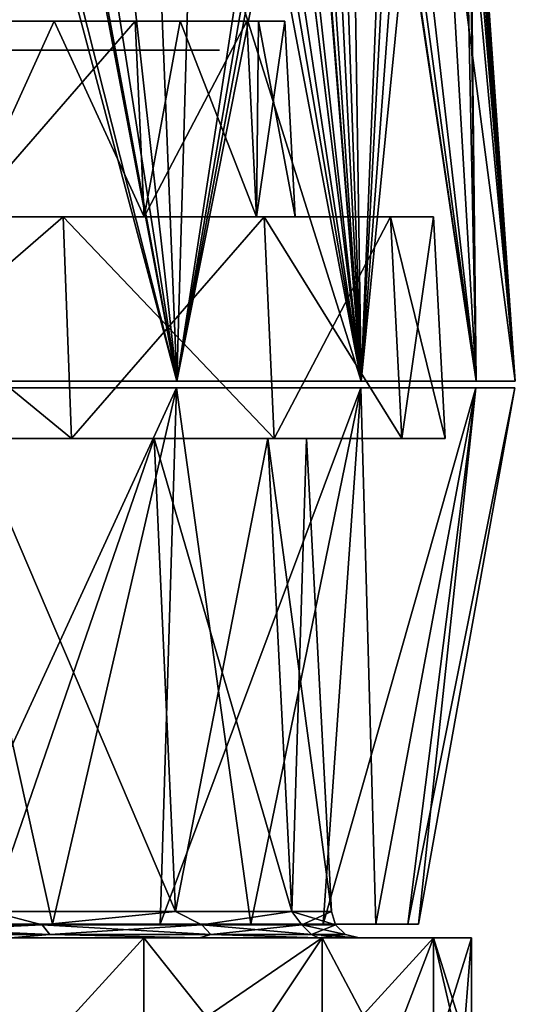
# Model space of a CAD drawing. Header units: millimetres. Extents: x -54 to 54, y -60 to 48.
# Tile 28 of 60: x 15 to 24, y -1 to 17. Entities that reach past the tile are written whole.
import ezdxf

# ---------------------------------------------------------------- set-up
doc = ezdxf.new("R2010")
doc.units = ezdxf.units.MM
doc.header["$LTSCALE"] = 41.718519
for name, color, linetype in [('236', 7, 'CONTINUOUS'), ('267', 7, 'CONTINUOUS'), ('268', 7, 'CONTINUOUS'), ('269', 7, 'CONTINUOUS'), ('30', 7, 'CONTINUOUS'), ('32', 7, 'CONTINUOUS'), ('33', 7, 'CONTINUOUS'), ('34', 7, 'CONTINUOUS'), ('37', 7, 'CONTINUOUS'), ('38', 7, 'CONTINUOUS'), ('39', 7, 'CONTINUOUS'), ('40', 7, 'CONTINUOUS'), ('41', 7, 'CONTINUOUS'), ('53', 7, 'CONTINUOUS'), ('54', 7, 'CONTINUOUS')]:
    doc.layers.add(name, color=color, linetype=linetype)

msp = doc.modelspace()

# ---------------------------------------------------------------- linework, layer by layer
at = {"layer": '236', "linetype": 'Continuous'}
for points in [[(15.533, 16, 10.942), (12, 16, 14.731), (15.5, 16), (15.533, 16, 10.942)], [(15.5, 16), (12, 16, 14.731), (15.299, 16, 0.75), (15.5, 16)], [(13.856, 16, -13), (16.852, 16, -8.775), (14, 16, -6.798), (13.856, 16, -13)], [(14, 16, -1.5), (16.852, 16, -8.775), (14.75, 16, -1.299), (14, 16, -1.5)], [(16.852, 16, -8.775), (14, 16, -1.5), (14, 16, -6.798), (16.852, 16, -8.775)], [(14.75, 16, -1.299), (16.852, 16, -8.775), (15.299, 16, -0.75), (14.75, 16, -1.299)], [(15.299, 16, -0.75), (16.852, 16, -8.775), (15.5, 16), (15.299, 16, -0.75)], [(16.852, 16, -8.775), (15.533, 16, 10.942), (15.5, 16), (16.852, 16, -8.775)], [(17.911, 16, 6.341), (15.533, 16, 10.942), (16.852, 16, -8.775), (17.911, 16, 6.341)], [(18.596, 16, -3.898), (17.911, 16, 6.341), (16.852, 16, -8.775), (18.596, 16, -3.898)], [(18.958, 16, 1.269), (17.911, 16, 6.341), (18.596, 16, -3.898), (18.958, 16, 1.269)]]:
    msp.add_3dface(points, dxfattribs=at)
at = {"layer": '267', "linetype": 'Continuous'}
for points in [[(-13.349, 0, 19.34), (17.59, 0, 15.583), (2.277, 0, 15.837), (-13.349, 0, 19.34)], [(13.349, 0, 19.34), (17.59, 0, 15.583), (-13.349, 0, 19.34), (13.349, 0, 19.34)], [(6.647, 0, -14.554), (17.59, 0, -15.583), (2.277, 0, -15.837), (6.647, 0, -14.554)], [(17.59, 0, -15.583), (13.349, 0, -19.34), (2.277, 0, -15.837), (17.59, 0, -15.583)], [(2.277, 0, 15.837), (17.59, 0, 15.583), (6.647, 0, 14.554), (2.277, 0, 15.837)], [(17.59, 0, 15.583), (20.808, 0, 10.921), (6.647, 0, 14.554), (17.59, 0, 15.583)], [(10.478, 0, -12.092), (17.59, 0, -15.583), (6.647, 0, -14.554), (10.478, 0, -12.092)], [(6.647, 0, 14.554), (20.808, 0, 10.921), (10.478, 0, 12.092), (6.647, 0, 14.554)], [(13.46, 0, -8.65), (20.808, 0, -10.921), (10.478, 0, -12.092), (13.46, 0, -8.65)], [(20.808, 0, -10.921), (17.59, 0, -15.583), (10.478, 0, -12.092), (20.808, 0, -10.921)], [(10.478, 0, 12.092), (20.808, 0, 10.921), (13.46, 0, 8.65), (10.478, 0, 12.092)], [(15.352, 0, -4.508), (22.817, 0, -5.624), (13.46, 0, -8.65), (15.352, 0, -4.508)], [(20.808, 0, 10.921), (22.817, 0, 5.624), (13.46, 0, 8.65), (20.808, 0, 10.921)], [(13.46, 0, 8.65), (22.817, 0, 5.624), (15.352, 0, 4.508), (13.46, 0, 8.65)], [(22.817, 0, -5.624), (20.808, 0, -10.921), (13.46, 0, -8.65), (22.817, 0, -5.624)], [(16, 0), (22.817, 0, -5.624), (15.352, 0, -4.508), (16, 0)], [(22.817, 0, 5.624), (23.5, 0), (15.352, 0, 4.508), (22.817, 0, 5.624)], [(23.5, 0), (16, 0), (15.352, 0, 4.508), (23.5, 0)], [(23.5, 0), (22.817, 0, -5.624), (16, 0), (23.5, 0)]]:
    msp.add_3dface(points, dxfattribs=at)
at = {"layer": '268', "linetype": 'Continuous'}
for points in [[(15.583, -2.2, 17.59), (13.349, 0, 19.34), (13.348, -2.2, 19.341), (15.583, -2.2, 17.59)], [(17.59, 0, 15.583), (13.349, 0, 19.34), (15.583, -2.2, 17.59), (17.59, 0, 15.583)], [(17.59, -2.2, 15.583), (17.59, 0, 15.583), (15.583, -2.2, 17.59), (17.59, -2.2, 15.583)], [(19.341, -2.2, 13.349), (17.59, 0, 15.583), (17.59, -2.2, 15.583), (19.341, -2.2, 13.349)], [(20.808, 0, 10.921), (17.59, 0, 15.583), (19.341, -2.2, 13.349), (20.808, 0, 10.921)], [(20.809, -2.2, 10.919), (20.808, 0, 10.921), (19.341, -2.2, 13.349), (20.809, -2.2, 10.919)], [(21.974, -2.2, 8.331), (20.808, 0, 10.921), (20.809, -2.2, 10.919), (21.974, -2.2, 8.331)], [(22.817, 0, 5.624), (20.808, 0, 10.921), (21.974, -2.2, 8.331), (22.817, 0, 5.624)], [(22.818, -2.2, 5.622), (22.817, 0, 5.624), (21.974, -2.2, 8.331), (22.818, -2.2, 5.622)], [(23.329, -2.2, 2.831), (22.817, 0, 5.624), (22.818, -2.2, 5.622), (23.329, -2.2, 2.831)], [(23.5, -2.2), (22.817, 0, 5.624), (23.329, -2.2, 2.831), (23.5, -2.2)], [(23.5, 0), (22.817, 0, 5.624), (23.5, -2.2), (23.5, 0)]]:
    msp.add_3dface(points, dxfattribs=at)
at = {"layer": '269', "linetype": 'Continuous'}
for points in [[(13.348, -2.2, -19.341), (13.349, 0, -19.34), (15.583, -2.2, -17.59), (13.348, -2.2, -19.341)], [(13.349, 0, -19.34), (17.59, 0, -15.583), (15.583, -2.2, -17.59), (13.349, 0, -19.34)], [(15.583, -2.2, -17.59), (17.59, 0, -15.583), (17.59, -2.2, -15.583), (15.583, -2.2, -17.59)], [(17.59, 0, -15.583), (20.808, 0, -10.921), (17.59, -2.2, -15.583), (17.59, 0, -15.583)], [(17.59, -2.2, -15.583), (20.808, 0, -10.921), (19.341, -2.2, -13.349), (17.59, -2.2, -15.583)], [(19.341, -2.2, -13.349), (20.808, 0, -10.921), (20.809, -2.2, -10.919), (19.341, -2.2, -13.349)], [(20.808, 0, -10.921), (22.817, 0, -5.624), (20.809, -2.2, -10.919), (20.808, 0, -10.921)], [(20.809, -2.2, -10.919), (22.817, 0, -5.624), (21.974, -2.2, -8.331), (20.809, -2.2, -10.919)], [(21.974, -2.2, -8.331), (22.817, 0, -5.624), (22.818, -2.2, -5.622), (21.974, -2.2, -8.331)], [(22.817, 0, -5.624), (23.5, 0), (22.818, -2.2, -5.622), (22.817, 0, -5.624)], [(22.818, -2.2, -5.622), (23.5, 0), (23.329, -2.2, -2.831), (22.818, -2.2, -5.622)], [(23.5, 0), (23.5, -2.2), (23.329, -2.2, -2.831), (23.5, 0)]]:
    msp.add_3dface(points, dxfattribs=at)
at = {"layer": '30', "color": 7, "linetype": 'Continuous', "true_color": 0xe0f2ff}
for points in [[(20.069, 38.702, 9.665), (19.557, 38.702, 10.663), (21.511, 10.038, 11.29), (20.069, 38.702, 9.665)], [(19.557, 38.702, 10.663), (19.912, 30.259, 11.248), (21.511, 10.038, 11.29), (19.557, 38.702, 10.663)], [(21.951, 20.964, 8.457), (20.069, 38.702, 9.665), (21.511, 10.038, 11.29), (21.951, 20.964, 8.457)], [(22.247, 38.702, 1.122), (22.821, 30.259, 1.495), (24.293, 10.038), (22.247, 38.702, 1.122)], [(22.268, 38.702, 0.561), (22.247, 38.702, 1.122), (24.293, 10.038), (22.268, 38.702, 0.561)], [(22.275, 38.702), (22.268, 38.702, 0.561), (24.293, 10.038), (22.275, 38.702)], [(18.184, 10.038, 16.109), (13.059, 30.308, 18.77), (13.8, 10.038, 19.993), (18.184, 10.038, 16.109)], [(16.108, 20.964, 17.143), (13.059, 30.308, 18.77), (18.184, 10.038, 16.109), (16.108, 20.964, 17.143)], [(19.912, 30.259, 11.248), (20.298, 20.964, 11.89), (21.511, 10.038, 11.29), (19.912, 30.259, 11.248)], [(22.821, 30.259, 1.495), (23.447, 20.964, 1.905), (24.293, 10.038), (22.821, 30.259, 1.495)], [(16.276, 20.343, 17.045), (16.108, 20.964, 17.143), (18.184, 10.038, 16.109), (16.276, 20.343, 17.045)], [(20.298, 20.964, 11.89), (20.238, 20.336, 12.078), (21.511, 10.038, 11.29), (20.298, 20.964, 11.89)], [(23.587, 10.038, 5.814), (21.951, 20.964, 8.457), (21.511, 10.038, 11.29), (23.587, 10.038, 5.814)], [(22.059, 20.343, 8.296), (21.951, 20.964, 8.457), (23.587, 10.038, 5.814), (22.059, 20.343, 8.296)], [(23.447, 20.964, 1.905), (23.474, 20.336, 2.101), (24.293, 10.038), (23.447, 20.964, 1.905)], [(16.636, 19.891, 16.739), (16.276, 20.343, 17.045), (18.184, 10.038, 16.109), (16.636, 19.891, 16.739)], [(20.238, 20.336, 12.078), (20.017, 19.887, 12.5), (21.511, 10.038, 11.29), (20.238, 20.336, 12.078)], [(22.251, 19.891, 7.863), (22.059, 20.343, 8.296), (23.587, 10.038, 5.814), (22.251, 19.891, 7.863)], [(23.474, 20.336, 2.101), (23.459, 19.887, 2.577), (24.293, 10.038), (23.474, 20.336, 2.101)], [(17.102, 19.721, 16.28), (16.636, 19.891, 16.739), (18.184, 10.038, 16.109), (17.102, 19.721, 16.28)], [(20.017, 19.887, 12.5), (19.858, 19.764, 12.767), (21.511, 10.038, 11.29), (20.017, 19.887, 12.5)], [(22.472, 19.721, 7.247), (22.251, 19.891, 7.863), (23.587, 10.038, 5.814), (22.472, 19.721, 7.247)], [(23.459, 19.887, 2.577), (23.391, 19.721, 3.221), (24.293, 10.038), (23.459, 19.887, 2.577)], [(18.46, 19.721, 14.722), (17.102, 19.721, 16.28), (18.184, 10.038, 16.109), (18.46, 19.721, 14.722)], [(21.511, 10.038, 11.29), (18.46, 19.721, 14.722), (18.184, 10.038, 16.109), (21.511, 10.038, 11.29)], [(19.677, 19.721, 13.051), (18.46, 19.721, 14.722), (21.511, 10.038, 11.29), (19.677, 19.721, 13.051)], [(19.858, 19.764, 12.767), (19.677, 19.721, 13.051), (21.511, 10.038, 11.29), (19.858, 19.764, 12.767)], [(23.019, 19.721, 5.254), (22.472, 19.721, 7.247), (23.587, 10.038, 5.814), (23.019, 19.721, 5.254)], [(23.391, 19.721, 3.221), (23.019, 19.721, 5.254), (24.293, 10.038), (23.391, 19.721, 3.221)], [(24.293, 10.038), (23.019, 19.721, 5.254), (23.587, 10.038, 5.814), (24.293, 10.038)]]:
    msp.add_3dface(points, dxfattribs=at)
at = {"layer": '32', "color": 7, "linetype": 'Continuous', "true_color": 0xe0f2ff}
for points in [[(19.557, 38.702, -10.663), (21.511, 10.038, -11.29), (19.948, 29.397, -11.308), (19.557, 38.702, -10.663)], [(19.557, 38.702, -10.663), (20.069, 38.702, -9.665), (21.511, 10.038, -11.29), (19.557, 38.702, -10.663)], [(20.069, 38.702, -9.665), (20.53, 38.702, -8.642), (21.511, 10.038, -11.29), (20.069, 38.702, -9.665)], [(20.53, 38.702, -8.642), (21.208, 30.273, -8.555), (21.511, 10.038, -11.29), (20.53, 38.702, -8.642)], [(22.275, 38.702), (24.293, 10.038), (23.447, 20.964, -1.905), (22.275, 38.702)], [(21.208, 30.273, -8.555), (21.951, 20.964, -8.457), (21.511, 10.038, -11.29), (21.208, 30.273, -8.555)], [(20.298, 20.964, -11.89), (19.948, 29.397, -11.308), (21.511, 10.038, -11.29), (20.298, 20.964, -11.89)], [(20.24, 20.343, -12.075), (20.298, 20.964, -11.89), (21.511, 10.038, -11.29), (20.24, 20.343, -12.075)], [(21.951, 20.964, -8.457), (22.061, 20.336, -8.292), (21.511, 10.038, -11.29), (21.951, 20.964, -8.457)], [(23.447, 20.964, -1.905), (24.293, 10.038), (23.474, 20.343, -2.097), (23.447, 20.964, -1.905)], [(18.184, 10.038, -16.109), (20.24, 20.343, -12.075), (21.511, 10.038, -11.29), (18.184, 10.038, -16.109)], [(20.021, 19.891, -12.494), (20.24, 20.343, -12.075), (18.184, 10.038, -16.109), (20.021, 19.891, -12.494)], [(22.061, 20.336, -8.292), (22.254, 19.887, -7.856), (21.511, 10.038, -11.29), (22.061, 20.336, -8.292)], [(23.459, 19.891, -2.57), (23.474, 20.343, -2.097), (23.587, 10.038, -5.814), (23.459, 19.891, -2.57)], [(23.474, 20.343, -2.097), (24.293, 10.038), (23.587, 10.038, -5.814), (23.474, 20.343, -2.097)], [(19.862, 19.765, -12.761), (20.021, 19.891, -12.494), (18.184, 10.038, -16.109), (19.862, 19.765, -12.761)], [(22.254, 19.887, -7.856), (22.472, 19.721, -7.247), (21.511, 10.038, -11.29), (22.254, 19.887, -7.856)], [(23.391, 19.721, -3.221), (23.459, 19.891, -2.57), (23.587, 10.038, -5.814), (23.391, 19.721, -3.221)], [(15.35, 19.763, -17.937), (15.604, 19.721, -17.721), (13.8, 10.038, -19.993), (15.35, 19.763, -17.937)], [(13.8, 10.038, -19.993), (15.604, 19.721, -17.721), (18.184, 10.038, -16.109), (13.8, 10.038, -19.993)], [(15.604, 19.721, -17.721), (17.794, 19.721, -15.52), (18.184, 10.038, -16.109), (15.604, 19.721, -17.721)], [(17.794, 19.721, -15.52), (19.677, 19.721, -13.051), (18.184, 10.038, -16.109), (17.794, 19.721, -15.52)], [(19.677, 19.721, -13.051), (19.862, 19.765, -12.761), (18.184, 10.038, -16.109), (19.677, 19.721, -13.051)], [(21.511, 10.038, -11.29), (22.472, 19.721, -7.247), (23.587, 10.038, -5.814), (21.511, 10.038, -11.29)], [(22.472, 19.721, -7.247), (23.019, 19.721, -5.254), (23.587, 10.038, -5.814), (22.472, 19.721, -7.247)], [(23.019, 19.721, -5.254), (23.391, 19.721, -3.221), (23.587, 10.038, -5.814), (23.019, 19.721, -5.254)]]:
    msp.add_3dface(points, dxfattribs=at)
at = {"layer": '33', "color": 7, "linetype": 'Continuous', "true_color": 0xe0f2ff}
for points in [[(15.973, 16.526, -12.257), (12.941, 16.526, -15.424), (14.367, 13, -14.368), (15.973, 16.526, -12.257)], [(17.597, 13, -10.159), (15.973, 16.526, -12.257), (14.367, 13, -14.368), (17.597, 13, -10.159)], [(18.247, 16.526, -8.509), (15.973, 16.526, -12.257), (17.597, 13, -10.159), (18.247, 16.526, -8.509)], [(19.626, 13, -5.259), (18.247, 16.526, -8.509), (17.597, 13, -10.159), (19.626, 13, -5.259)], [(19.657, 16.526, -4.358), (18.247, 16.526, -8.509), (19.626, 13, -5.259), (19.657, 16.526, -4.358)], [(20.319, 13), (19.657, 16.526, -4.358), (19.626, 13, -5.259), (20.319, 13)], [(20.134, 16.526), (19.657, 16.526, -4.358), (20.319, 13), (20.134, 16.526)], [(14.516, 9, -14.516), (18.165, 0.474, -10.488), (17.778, 9, -10.264), (14.516, 9, -14.516)], [(14.832, 0.474, -14.832), (18.165, 0.474, -10.488), (14.516, 9, -14.516), (14.832, 0.474, -14.832)], [(17.778, 9, -10.264), (20.26, 0.474, -5.429), (19.829, 9, -5.313), (17.778, 9, -10.264)], [(18.165, 0.474, -10.488), (20.26, 0.474, -5.429), (17.778, 9, -10.264), (18.165, 0.474, -10.488)], [(20.26, 0.474, -5.429), (20.975, 0.474), (19.829, 9, -5.313), (20.26, 0.474, -5.429)], [(19.829, 9, -5.313), (20.975, 0.474), (20.528, 9), (19.829, 9, -5.313)]]:
    msp.add_3dface(points, dxfattribs=at)
at = {"layer": '34', "color": 7, "linetype": 'Continuous', "true_color": 0xe0f2ff}
for points in [[(14.237, 16.526, 14.237), (17.436, 16.526, 10.067), (14.367, 13, 14.368), (14.237, 16.526, 14.237)], [(14.367, 13, 14.368), (17.436, 16.526, 10.067), (17.597, 13, 10.159), (14.367, 13, 14.368)], [(17.436, 16.526, 10.067), (19.448, 16.526, 5.211), (17.597, 13, 10.159), (17.436, 16.526, 10.067)], [(17.597, 13, 10.159), (19.448, 16.526, 5.211), (19.626, 13, 5.259), (17.597, 13, 10.159)], [(19.448, 16.526, 5.211), (20.134, 16.526), (19.626, 13, 5.259), (19.448, 16.526, 5.211)], [(20.134, 16.526), (20.319, 13), (19.626, 13, 5.259), (20.134, 16.526)], [(17.778, 9, 10.264), (14.832, 0.474, 14.832), (14.516, 9, 14.516), (17.778, 9, 10.264)], [(18.165, 0.474, 10.488), (14.832, 0.474, 14.832), (17.778, 9, 10.264), (18.165, 0.474, 10.488)], [(19.829, 9, 5.313), (18.165, 0.474, 10.488), (17.778, 9, 10.264), (19.829, 9, 5.313)], [(20.26, 0.474, 5.429), (18.165, 0.474, 10.488), (19.829, 9, 5.313), (20.26, 0.474, 5.429)], [(20.528, 9), (20.26, 0.474, 5.429), (19.829, 9, 5.313), (20.528, 9)], [(20.528, 9), (20.975, 0.474), (20.26, 0.474, 5.429), (20.528, 9)]]:
    msp.add_3dface(points, dxfattribs=at)
at = {"layer": '37', "color": 7, "linetype": 'Continuous', "true_color": 0xe0f2ff}
for points in [[(13.796, 9.914, -19.987), (18.179, 9.914, -16.105), (13.724, 0.247, -17.886), (13.796, 9.914, -19.987)], [(13.724, 0.247, -17.886), (18.179, 9.914, -16.105), (15.941, 0.247, -15.941), (13.724, 0.247, -17.886)], [(15.941, 0.247, -15.941), (18.179, 9.914, -16.105), (17.886, 0.247, -13.724), (15.941, 0.247, -15.941)], [(18.179, 9.914, -16.105), (21.505, 9.914, -11.287), (17.886, 0.247, -13.724), (18.179, 9.914, -16.105)], [(17.886, 0.247, -13.724), (21.505, 9.914, -11.287), (19.524, 0.247, -11.272), (17.886, 0.247, -13.724)], [(19.524, 0.247, -11.272), (21.505, 9.914, -11.287), (20.828, 0.247, -8.627), (19.524, 0.247, -11.272)], [(21.505, 9.914, -11.287), (23.581, 9.914, -5.812), (20.828, 0.247, -8.627), (21.505, 9.914, -11.287)], [(20.828, 0.247, -8.627), (23.581, 9.914, -5.812), (21.776, 0.247, -5.835), (20.828, 0.247, -8.627)], [(21.776, 0.247, -5.835), (23.581, 9.914, -5.812), (22.352, 0.247, -2.943), (21.776, 0.247, -5.835)], [(23.581, 9.914, -5.812), (24.287, 9.914), (22.352, 0.247, -2.943), (23.581, 9.914, -5.812)], [(22.352, 0.247, -2.943), (24.287, 9.914), (22.544, 0.247), (22.352, 0.247, -2.943)]]:
    msp.add_3dface(points, dxfattribs=at)
at = {"layer": '38', "color": 7, "linetype": 'Continuous', "true_color": 0xe0f2ff}
for points in [[(15.941, 0.247, 15.941), (13.796, 9.914, 19.987), (13.724, 0.247, 17.886), (15.941, 0.247, 15.941)], [(18.179, 9.914, 16.105), (13.796, 9.914, 19.987), (15.941, 0.247, 15.941), (18.179, 9.914, 16.105)], [(17.886, 0.247, 13.724), (18.179, 9.914, 16.105), (15.941, 0.247, 15.941), (17.886, 0.247, 13.724)], [(19.524, 0.247, 11.272), (18.179, 9.914, 16.105), (17.886, 0.247, 13.724), (19.524, 0.247, 11.272)], [(21.505, 9.914, 11.287), (18.179, 9.914, 16.105), (19.524, 0.247, 11.272), (21.505, 9.914, 11.287)], [(20.828, 0.247, 8.627), (21.505, 9.914, 11.287), (19.524, 0.247, 11.272), (20.828, 0.247, 8.627)], [(21.776, 0.247, 5.835), (21.505, 9.914, 11.287), (20.828, 0.247, 8.627), (21.776, 0.247, 5.835)], [(23.581, 9.914, 5.812), (21.505, 9.914, 11.287), (21.776, 0.247, 5.835), (23.581, 9.914, 5.812)], [(22.352, 0.247, 2.943), (23.581, 9.914, 5.812), (21.776, 0.247, 5.835), (22.352, 0.247, 2.943)], [(22.544, 0.247), (23.581, 9.914, 5.812), (22.352, 0.247, 2.943), (22.544, 0.247)], [(22.544, 0.247), (24.287, 9.914), (23.581, 9.914, 5.812), (22.544, 0.247)]]:
    msp.add_3dface(points, dxfattribs=at)
at = {"layer": '39', "color": 7, "linetype": 'Continuous', "true_color": 0xe0f2ff}
for points in [[(11.409, 13, 19.762), (14.367, 13, 14.368), (16.135, 13, 16.135), (11.409, 13, 19.762)], [(16.135, 13, -16.135), (14.367, 13, -14.368), (11.409, 13, -19.762), (16.135, 13, -16.135)], [(14.367, 13, 14.368), (17.597, 13, 10.159), (16.135, 13, 16.135), (14.367, 13, 14.368)], [(17.597, 13, -10.159), (14.367, 13, -14.368), (16.135, 13, -16.135), (17.597, 13, -10.159)], [(17.597, 13, 10.159), (19.626, 13, 5.259), (16.135, 13, 16.135), (17.597, 13, 10.159)], [(16.135, 13, 16.135), (19.626, 13, 5.259), (19.762, 13, 11.409), (16.135, 13, 16.135)], [(19.762, 13, -11.409), (17.597, 13, -10.159), (16.135, 13, -16.135), (19.762, 13, -11.409)], [(19.626, 13, -5.259), (17.597, 13, -10.159), (19.762, 13, -11.409), (19.626, 13, -5.259)], [(19.626, 13, 5.259), (20.319, 13), (19.762, 13, 11.409), (19.626, 13, 5.259)], [(20.319, 13), (19.626, 13, -5.259), (19.762, 13, -11.409), (20.319, 13)], [(22.041, 13, 5.906), (19.762, 13, 11.409), (22.041, 13, -5.906), (22.041, 13, 5.906)], [(22.041, 13, -5.906), (20.319, 13), (19.762, 13, -11.409), (22.041, 13, -5.906)], [(19.762, 13, 11.409), (20.319, 13), (22.041, 13, -5.906), (19.762, 13, 11.409)], [(22.819, 13), (22.041, 13, 5.906), (22.041, 13, -5.906), (22.819, 13)]]:
    msp.add_3dface(points, dxfattribs=at)
at = {"layer": '40', "color": 7, "linetype": 'Continuous', "true_color": 0xe0f2ff}
for points in [[(16.135, 13, -16.135), (11.409, 13, -19.762), (16.283, 9, -16.283), (16.135, 13, -16.135)], [(16.283, 9, -16.283), (11.409, 13, -19.762), (11.514, 9, -19.943), (16.283, 9, -16.283)], [(11.409, 13, 19.762), (16.135, 13, 16.135), (11.514, 9, 19.943), (11.409, 13, 19.762)], [(11.514, 9, 19.943), (16.135, 13, 16.135), (16.283, 9, 16.283), (11.514, 9, 19.943)], [(19.762, 13, -11.409), (16.135, 13, -16.135), (19.943, 9, -11.514), (19.762, 13, -11.409)], [(19.943, 9, -11.514), (16.135, 13, -16.135), (16.283, 9, -16.283), (19.943, 9, -11.514)], [(16.135, 13, 16.135), (19.762, 13, 11.409), (16.283, 9, 16.283), (16.135, 13, 16.135)], [(16.283, 9, 16.283), (19.762, 13, 11.409), (19.943, 9, 11.514), (16.283, 9, 16.283)], [(22.041, 13, -5.906), (19.762, 13, -11.409), (22.244, 9, -5.96), (22.041, 13, -5.906)], [(22.244, 9, -5.96), (19.762, 13, -11.409), (19.943, 9, -11.514), (22.244, 9, -5.96)], [(19.762, 13, 11.409), (22.041, 13, 5.906), (19.943, 9, 11.514), (19.762, 13, 11.409)], [(19.943, 9, 11.514), (22.041, 13, 5.906), (22.244, 9, 5.96), (19.943, 9, 11.514)], [(22.041, 13, 5.906), (22.819, 13), (22.244, 9, 5.96), (22.041, 13, 5.906)], [(23.028, 9), (22.041, 13, -5.906), (22.244, 9, -5.96), (23.028, 9)], [(22.819, 13), (22.041, 13, -5.906), (23.028, 9), (22.819, 13)], [(22.244, 9, 5.96), (22.819, 13), (23.028, 9), (22.244, 9, 5.96)]]:
    msp.add_3dface(points, dxfattribs=at)
at = {"layer": '41', "color": 7, "linetype": 'Continuous', "true_color": 0xe0f2ff}
for points in [[(14.516, 9, -14.516), (16.283, 9, -16.283), (11.514, 9, -19.943), (14.516, 9, -14.516)], [(14.516, 9, 14.516), (11.514, 9, 19.943), (16.283, 9, 16.283), (14.516, 9, 14.516)], [(14.516, 9, -14.516), (17.778, 9, -10.264), (16.283, 9, -16.283), (14.516, 9, -14.516)], [(17.778, 9, 10.264), (14.516, 9, 14.516), (16.283, 9, 16.283), (17.778, 9, 10.264)], [(17.778, 9, -10.264), (19.829, 9, -5.313), (16.283, 9, -16.283), (17.778, 9, -10.264)], [(19.829, 9, -5.313), (19.943, 9, -11.514), (16.283, 9, -16.283), (19.829, 9, -5.313)], [(17.778, 9, 10.264), (16.283, 9, 16.283), (19.943, 9, 11.514), (17.778, 9, 10.264)], [(19.829, 9, 5.313), (17.778, 9, 10.264), (19.943, 9, 11.514), (19.829, 9, 5.313)], [(20.528, 9), (19.829, 9, 5.313), (19.943, 9, 11.514), (20.528, 9)], [(19.829, 9, -5.313), (20.528, 9), (19.943, 9, -11.514), (19.829, 9, -5.313)], [(20.528, 9), (19.943, 9, 11.514), (22.244, 9, 5.96), (20.528, 9)], [(20.528, 9), (22.244, 9, 5.96), (19.943, 9, -11.514), (20.528, 9)], [(22.244, 9, 5.96), (22.244, 9, -5.96), (19.943, 9, -11.514), (22.244, 9, 5.96)], [(22.244, 9, 5.96), (23.028, 9), (22.244, 9, -5.96), (22.244, 9, 5.96)]]:
    msp.add_3dface(points, dxfattribs=at)
at = {"layer": '53', "color": 7, "linetype": 'Continuous', "true_color": 0xe0f2ff}
for points in [[(14.832, 0.474, 14.832), (15.756, 0.235, 13.959), (11.958, 0.235, 17.324), (14.832, 0.474, 14.832)], [(14.832, 0.474, 14.832), (18.165, 0.474, 10.488), (15.756, 0.235, 13.959), (14.832, 0.474, 14.832)], [(18.165, 0.474, 10.488), (18.639, 0.235, 9.783), (15.756, 0.235, 13.959), (18.165, 0.474, 10.488)], [(18.165, 0.474, 10.488), (20.26, 0.474, 5.429), (18.639, 0.235, 9.783), (18.165, 0.474, 10.488)], [(20.26, 0.474, 5.429), (20.439, 0.235, 5.038), (18.639, 0.235, 9.783), (20.26, 0.474, 5.429)], [(20.26, 0.474, 5.429), (20.975, 0.474), (20.439, 0.235, 5.038), (20.26, 0.474, 5.429)], [(20.975, 0.474), (21.05, 0.235), (20.439, 0.235, 5.038), (20.975, 0.474)], [(15.756, 0.235, 13.959), (12.061, 0.063, 17.474), (11.958, 0.235, 17.324), (15.756, 0.235, 13.959)], [(15.893, 0.063, 14.08), (12.061, 0.063, 17.474), (15.756, 0.235, 13.959), (15.893, 0.063, 14.08)], [(18.639, 0.235, 9.783), (15.893, 0.063, 14.08), (15.756, 0.235, 13.959), (18.639, 0.235, 9.783)], [(18.8, 0.063, 9.867), (15.893, 0.063, 14.08), (18.639, 0.235, 9.783), (18.8, 0.063, 9.867)], [(20.439, 0.235, 5.038), (18.8, 0.063, 9.867), (18.639, 0.235, 9.783), (20.439, 0.235, 5.038)], [(20.615, 0.063, 5.081), (18.8, 0.063, 9.867), (20.439, 0.235, 5.038), (20.615, 0.063, 5.081)], [(21.05, 0.235), (20.615, 0.063, 5.081), (20.439, 0.235, 5.038), (21.05, 0.235)], [(21.232, 0.063), (20.615, 0.063, 5.081), (21.05, 0.235), (21.232, 0.063)], [(15.893, 0.063, 14.08), (15.185, 0, 15.185), (12.061, 0.063, 17.474), (15.893, 0.063, 14.08)], [(18.598, 0, 10.737), (15.185, 0, 15.185), (15.893, 0.063, 14.08), (18.598, 0, 10.737)], [(18.8, 0.063, 9.867), (18.598, 0, 10.737), (15.893, 0.063, 14.08), (18.8, 0.063, 9.867)], [(20.743, 0, 5.558), (18.598, 0, 10.737), (18.8, 0.063, 9.867), (20.743, 0, 5.558)], [(20.615, 0.063, 5.081), (20.743, 0, 5.558), (18.8, 0.063, 9.867), (20.615, 0.063, 5.081)], [(21.232, 0.063), (20.743, 0, 5.558), (20.615, 0.063, 5.081), (21.232, 0.063)], [(21.474, 0), (20.743, 0, 5.558), (21.232, 0.063), (21.474, 0)]]:
    msp.add_3dface(points, dxfattribs=at)
at = {"layer": '54', "color": 7, "linetype": 'Continuous', "true_color": 0xe0f2ff}
for points in [[(14.832, 0.474, -14.832), (11.958, 0.235, -17.324), (15.756, 0.235, -13.959), (14.832, 0.474, -14.832)], [(18.165, 0.474, -10.488), (14.832, 0.474, -14.832), (15.756, 0.235, -13.959), (18.165, 0.474, -10.488)], [(18.165, 0.474, -10.488), (15.756, 0.235, -13.959), (18.639, 0.235, -9.783), (18.165, 0.474, -10.488)], [(20.26, 0.474, -5.429), (18.165, 0.474, -10.488), (18.639, 0.235, -9.783), (20.26, 0.474, -5.429)], [(20.26, 0.474, -5.429), (18.639, 0.235, -9.783), (20.439, 0.235, -5.038), (20.26, 0.474, -5.429)], [(21.05, 0.235), (20.26, 0.474, -5.429), (20.439, 0.235, -5.038), (21.05, 0.235)], [(20.975, 0.474), (20.26, 0.474, -5.429), (21.05, 0.235), (20.975, 0.474)], [(11.958, 0.235, -17.324), (15.893, 0.063, -14.08), (15.756, 0.235, -13.959), (11.958, 0.235, -17.324)], [(12.061, 0.063, -17.474), (15.893, 0.063, -14.08), (11.958, 0.235, -17.324), (12.061, 0.063, -17.474)], [(15.756, 0.235, -13.959), (18.8, 0.063, -9.867), (18.639, 0.235, -9.783), (15.756, 0.235, -13.959)], [(15.893, 0.063, -14.08), (18.8, 0.063, -9.867), (15.756, 0.235, -13.959), (15.893, 0.063, -14.08)], [(18.8, 0.063, -9.867), (20.615, 0.063, -5.081), (18.639, 0.235, -9.783), (18.8, 0.063, -9.867)], [(18.639, 0.235, -9.783), (20.615, 0.063, -5.081), (20.439, 0.235, -5.038), (18.639, 0.235, -9.783)], [(20.615, 0.063, -5.081), (21.232, 0.063), (20.439, 0.235, -5.038), (20.615, 0.063, -5.081)], [(21.232, 0.063), (21.05, 0.235), (20.439, 0.235, -5.038), (21.232, 0.063)], [(12.061, 0.063, -17.474), (15.185, 0, -15.185), (15.893, 0.063, -14.08), (12.061, 0.063, -17.474)], [(15.185, 0, -15.185), (18.598, 0, -10.737), (15.893, 0.063, -14.08), (15.185, 0, -15.185)], [(15.893, 0.063, -14.08), (18.598, 0, -10.737), (18.8, 0.063, -9.867), (15.893, 0.063, -14.08)], [(18.598, 0, -10.737), (20.743, 0, -5.558), (18.8, 0.063, -9.867), (18.598, 0, -10.737)], [(18.8, 0.063, -9.867), (20.743, 0, -5.558), (20.615, 0.063, -5.081), (18.8, 0.063, -9.867)], [(20.743, 0, -5.558), (21.474, 0), (20.615, 0.063, -5.081), (20.743, 0, -5.558)], [(21.474, 0), (21.232, 0.063), (20.615, 0.063, -5.081), (21.474, 0)]]:
    msp.add_3dface(points, dxfattribs=at)

doc.saveas('drawing.dxf')
